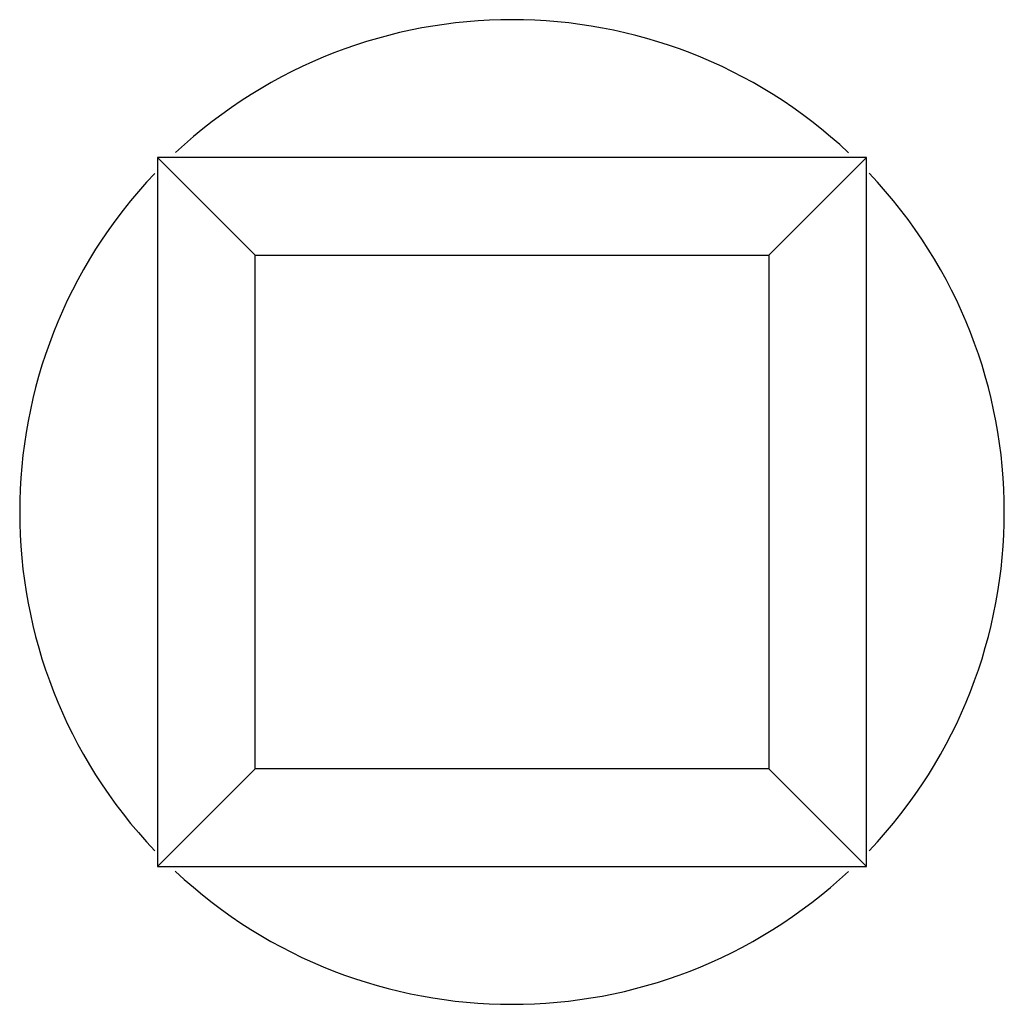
# Model space of a CAD drawing. Header units: inches. Extents: x -29 to 164, y -51 to 83.
# Tile 102 of 164: x 133.084 to 133.973, y 12.134 to 13.023. Entities that reach past the tile are written whole.
import ezdxf

# ---------------------------------------------------------------- set-up
doc = ezdxf.new("R2010")
doc.units = ezdxf.units.IN
doc.header["$LTSCALE"] = 1.21
doc.header["$MEASUREMENT"] = 0
doc.layers.get('0').update_dxf_attribs({"linetype": 'CONTINUOUS'})

msp = doc.modelspace()

# ---------------------------------------------------------------- linework, layer by layer
at = {"color": 7, "linetype": 'Continuous'}
for p, q in [((133.20854, 12.89899), (133.20841, 12.25899)), ((133.29669, 12.81081), (133.20854, 12.89899)), ((133.84854, 12.89886), (133.20854, 12.89899)), ((133.84854, 12.89886), (133.76036, 12.81071)), ((133.84841, 12.25886), (133.84854, 12.89886)), ((133.29659, 12.34714), (133.29669, 12.81081)), ((133.29669, 12.81081), (133.76036, 12.81071)), ((133.76036, 12.81071), (133.76026, 12.34704)), ((133.29659, 12.34714), (133.20841, 12.25899)), ((133.76026, 12.34704), (133.29659, 12.34714)), ((133.84841, 12.25886), (133.76026, 12.34704)), ((133.20841, 12.25899), (133.84841, 12.25886))]:
    msp.add_line(p, q, dxfattribs=at)
for start, end in [(46.85479, 133.12027), (136.53395, 223.47526), (316.53395, 43.47526), (226.85479, 313.12027)]:
    msp.add_arc((133.52847, 12.57892), 0.4445, start, end, dxfattribs=at)

doc.saveas('drawing.dxf')
